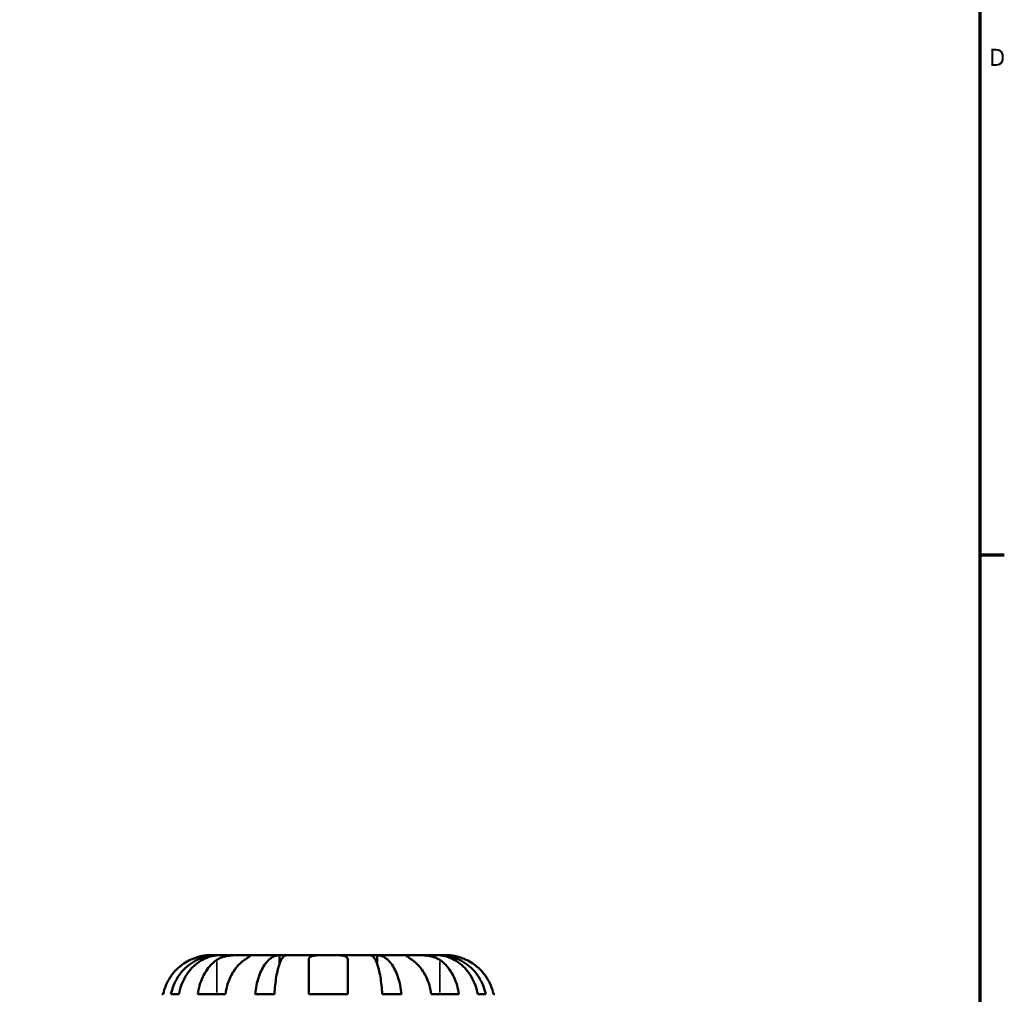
# Model space of a CAD drawing. Header units: inches. Extents: x 0.1 to 36.2, y -4.8 to 24.8.
# Tile 9 of 12: x 28.2 to 33.6, y 14.1 to 19.5. Entities that reach past the tile are written whole.
import ezdxf

# ---------------------------------------------------------------- set-up
doc = ezdxf.new("R2010")
doc.units = ezdxf.units.IN
doc.header["$MEASUREMENT"] = 0
for name, color, linetype, lineweight in [('Border (ANSI)', 7, 'Continuous', 70), ('Visible (ANSI)', 7, 'Continuous', 50), ('Visible Narrow (ANSI)', 7, 'Continuous', 35)]:
    doc.layers.add(name, color=color, linetype=linetype, lineweight=lineweight)
doc.styles.add('Note Text (ANSI)', font='tahoma.ttf')

# ---------------------------------------------------------------- blocks, each defined once
blk = doc.blocks.new('Borders Default Border')
at = {"layer": 'Border (ANSI)'}
blk.add_line((33.5, 16.5), (33.6345, 16.5), dxfattribs=at)
at = {"layer": 'Border (ANSI)', "flags": 128}
blk.add_lwpolyline([(0.5, 1), (0.5, 21), (33.5, 21), (33.5, 1), (0.5, 1)], dxfattribs=at)
at = {"layer": 'Border (ANSI)', "color": 5, "true_color": 0x0000ff, "insert": (33.5526, 19.2028), "char_height": 0.0945, "attachment_point": 7, "style": 'Note Text (ANSI)'}
blk.add_mtext('D', dxfattribs=at)

msp = doc.modelspace()

# ---------------------------------------------------------------- linework, layer by layer
at = {"layer": 'Visible (ANSI)'}
for p, q in [((29.2857, 14.2885), (29.2436, 14.2885)), ((29.2857, 14.2885), (29.2857, 14.2878)), ((29.3018, 14.2885), (29.2857, 14.2885)), ((29.4353, 14.2885), (29.3018, 14.2885)), ((29.6285, 14.2885), (29.4353, 14.2885)), ((29.6285, 14.2885), (29.6285, 14.2405)), ((29.6672, 14.2885), (29.6285, 14.2885)), ((29.8982, 14.2885), (29.6672, 14.2885)), ((29.79, 14.0721), (29.79, 14.2624)), ((30.1291, 14.2885), (29.8982, 14.2885)), ((30.0063, 14.2624), (30.0063, 14.0721)), ((30.1679, 14.2885), (30.1291, 14.2885)), ((30.361, 14.2885), (30.1679, 14.2885)), ((30.1679, 14.2885), (30.1679, 14.2405)), ((30.4945, 14.2885), (30.361, 14.2885)), ((30.5106, 14.2885), (30.4945, 14.2885)), ((30.5527, 14.2885), (30.5106, 14.2885)), ((30.5106, 14.2885), (30.5106, 14.2878)), ((28.9786, 14.0721), (28.985, 14.0721)), ((29.0281, 14.0721), (29.0725, 14.0721)), ((29.176, 14.0721), (29.329, 14.0721)), ((29.4934, 14.0721), (29.6005, 14.0721)), ((29.79, 14.0721), (30.0063, 14.0721)), ((30.1958, 14.0721), (30.3029, 14.0721)), ((30.4673, 14.0721), (30.6203, 14.0721)), ((30.7238, 14.0721), (30.7682, 14.0721)), ((30.8113, 14.0721), (30.8177, 14.0721))]:
    msp.add_line(p, q, dxfattribs=at)
for points, knots in [([(29.1354, 14.2624), (29.1236, 14.2569), (29.1117, 14.2502), (29.085, 14.2325), (29.0709, 14.2207), (29.0471, 14.1971), (29.0353, 14.1831), (29.015, 14.1528), (29.0065, 14.1366), (28.9939, 14.1063), (28.9886, 14.0894), (28.985, 14.0721)], [3.3710401, 3.3710401, 3.3710401, 3.3710401, 3.4664759, 3.4664759, 3.5945092, 3.5945092, 3.7217811, 3.7217811, 3.849053, 3.849053, 3.9723605, 3.9723605, 3.9723605, 3.9723605]), ([(29.0281, 14.0721), (29.0316, 14.0894), (29.0367, 14.1064), (29.0489, 14.1368), (29.0572, 14.153), (29.0768, 14.1833), (29.0882, 14.1973), (29.1111, 14.2209), (29.1247, 14.2327), (29.1541, 14.2529), (29.1699, 14.2614), (29.1999, 14.2742), (29.2169, 14.2797), (29.2517, 14.2868), (29.2695, 14.2885), (29.2857, 14.2885)], [0.1303364, 0.1303364, 0.1303364, 0.1303364, 0.2540584, 0.2540584, 0.381276, 0.381276, 0.5084936, 0.5084936, 0.6360304, 0.6360304, 0.7635673, 0.7635673, 0.8915914, 0.8915914, 1.0196155, 1.0196155, 1.0196155, 1.0196155]), ([(29.3018, 14.2885), (29.2873, 14.2885), (29.2715, 14.2868), (29.2405, 14.2797), (29.2254, 14.2742), (29.1987, 14.2614), (29.1846, 14.2529), (29.1585, 14.2327), (29.1463, 14.2209), (29.1259, 14.1973), (29.1158, 14.1833), (29.0984, 14.153), (29.091, 14.1368), (29.0802, 14.1064), (29.0755, 14.0894), (29.0725, 14.0721)], [3.0637481, 3.0637481, 3.0637481, 3.0637481, 3.1917723, 3.1917723, 3.3197964, 3.3197964, 3.4473332, 3.4473332, 3.57487, 3.57487, 3.7020877, 3.7020877, 3.8293053, 3.8293053, 3.9530272, 3.9530272, 3.9530272, 3.9530272]), ([(29.2436, 14.2885), (29.2436, 14.2885), (29.2425, 14.2885), (29.2381, 14.2884), (29.2345, 14.2883), (29.223, 14.2876), (29.2139, 14.2866), (29.1957, 14.2832), (29.1877, 14.2814), (29.1729, 14.2771), (29.1665, 14.2751), (29.1532, 14.2702), (29.1465, 14.2674), (29.1384, 14.2638), (29.1369, 14.2631), (29.1354, 14.2624)], [-1.9083114, -1.9083114, -1.9083114, -1.9083114, -1.8410665, -1.8410665, -1.767715, -1.767715, -1.6603296, -1.6603296, -1.5872685, -1.5872685, -1.5326102, -1.5326102, -1.476028, -1.476028, -1.4636078, -1.4636078, -1.4636078, -1.4636078]), ([(29.176, 14.0721), (29.1785, 14.0894), (29.1822, 14.1063), (29.1912, 14.1366), (29.1972, 14.1528), (29.2116, 14.1831), (29.2199, 14.1971), (29.2367, 14.2207), (29.2467, 14.2325), (29.2655, 14.2502), (29.274, 14.2569), (29.2823, 14.2624)], [0.1303408, 0.1303408, 0.1303408, 0.1303408, 0.2536482, 0.2536482, 0.3809202, 0.3809202, 0.5081921, 0.5081921, 0.6362254, 0.6362254, 0.7316612, 0.7316612, 0.7316612, 0.7316612]), ([(29.2823, 14.2624), (29.2848, 14.2641), (29.2874, 14.2656), (29.2954, 14.27), (29.3013, 14.2727), (29.3141, 14.2774), (29.3211, 14.2794), (29.3387, 14.2835), (29.3495, 14.2852), (29.374, 14.2876), (29.3874, 14.2881), (29.4132, 14.2885), (29.4252, 14.2885), (29.4353, 14.2885)], [-0.4426933, -0.4426933, -0.4426933, -0.4426933, -0.4134358, -0.4134358, -0.356428, -0.356428, -0.2966362, -0.2966362, -0.2128548, -0.2128548, -0.1090118, -0.1090118, 0, 0, 0, 0]), ([(29.4353, 14.2624), (29.427, 14.2569), (29.4185, 14.2502), (29.3997, 14.2325), (29.3897, 14.2207), (29.3729, 14.1971), (29.3646, 14.1831), (29.3502, 14.1528), (29.3442, 14.1366), (29.3352, 14.1063), (29.3315, 14.0894), (29.329, 14.0721)], [3.3710416, 3.3710416, 3.3710416, 3.3710416, 3.4664774, 3.4664774, 3.5945107, 3.5945107, 3.7217826, 3.7217826, 3.8490545, 3.8490545, 3.9723619, 3.9723619, 3.9723619, 3.9723619]), ([(29.4353, 14.2885), (29.441, 14.2885), (29.4459, 14.2885), (29.4547, 14.2884), (29.4584, 14.2884), (29.465, 14.2879), (29.4669, 14.2873), (29.4671, 14.285), (29.4655, 14.2833), (29.4601, 14.2791), (29.4571, 14.277), (29.4501, 14.2723), (29.4461, 14.2696), (29.4396, 14.2653), (29.4375, 14.2639), (29.4353, 14.2624)], [0, 0, 0, 0, 0.0605809, 0.0605809, 0.1253161, 0.1253161, 0.2148329, 0.2148329, 0.2996129, 0.2996129, 0.3587788, 0.3587788, 0.416121, 0.416121, 0.4421601, 0.4421601, 0.4421601, 0.4421601]), ([(29.4934, 14.0721), (29.4952, 14.0894), (29.4979, 14.1064), (29.5043, 14.1368), (29.5086, 14.153), (29.5189, 14.1833), (29.5249, 14.1973), (29.5369, 14.2209), (29.544, 14.2327), (29.5595, 14.2529), (29.5677, 14.2614), (29.5834, 14.2742), (29.5924, 14.2797), (29.6106, 14.2868), (29.6199, 14.2885), (29.6285, 14.2885)], [0.1303364, 0.1303364, 0.1303364, 0.1303364, 0.2540584, 0.2540584, 0.381276, 0.381276, 0.5084936, 0.5084936, 0.6360304, 0.6360304, 0.7635673, 0.7635673, 0.8915914, 0.8915914, 1.0196155, 1.0196155, 1.0196155, 1.0196155]), ([(29.6672, 14.2885), (29.6629, 14.2885), (29.6584, 14.2868), (29.6494, 14.2797), (29.6449, 14.2742), (29.6372, 14.2614), (29.6331, 14.2529), (29.6255, 14.2327), (29.622, 14.2209), (29.6161, 14.1973), (29.6131, 14.1833), (29.608, 14.153), (29.6059, 14.1368), (29.6028, 14.1064), (29.6014, 14.0894), (29.6005, 14.0721)], [3.0637481, 3.0637481, 3.0637481, 3.0637481, 3.1917723, 3.1917723, 3.3197964, 3.3197964, 3.4473332, 3.4473332, 3.57487, 3.57487, 3.7020877, 3.7020877, 3.8293053, 3.8293053, 3.9530272, 3.9530272, 3.9530272, 3.9530272]), ([(29.79, 14.2624), (29.79, 14.2643), (29.7902, 14.2661), (29.7914, 14.2705), (29.7927, 14.2729), (29.7967, 14.2774), (29.7996, 14.2794), (29.8083, 14.2835), (29.8149, 14.2852), (29.8326, 14.2876), (29.844, 14.2881), (29.8697, 14.2885), (29.8839, 14.2885), (29.8982, 14.2885)], [-0.4398235, -0.4398235, -0.4398235, -0.4398235, -0.4063078, -0.4063078, -0.353671, -0.353671, -0.2963084, -0.2963084, -0.2119376, -0.2119376, -0.1088504, -0.1088504, 0, 0, 0, 0]), ([(29.8982, 14.2885), (29.907, 14.2885), (29.9158, 14.2885), (29.9337, 14.2884), (29.9426, 14.2883), (29.9632, 14.2876), (29.974, 14.2866), (29.9885, 14.2832), (29.9933, 14.2814), (29.9999, 14.2771), (30.002, 14.2751), (30.0051, 14.2702), (30.006, 14.2674), (30.0063, 14.2638), (30.0063, 14.2631), (30.0063, 14.2624)], [-1.9083114, -1.9083114, -1.9083114, -1.9083114, -1.8410665, -1.8410665, -1.767715, -1.767715, -1.6603296, -1.6603296, -1.5872685, -1.5872685, -1.5326102, -1.5326102, -1.476028, -1.476028, -1.4636078, -1.4636078, -1.4636078, -1.4636078]), ([(30.1958, 14.0721), (30.1949, 14.0894), (30.1936, 14.1064), (30.1904, 14.1368), (30.1883, 14.153), (30.1832, 14.1833), (30.1802, 14.1973), (30.1743, 14.2209), (30.1708, 14.2327), (30.1632, 14.2529), (30.1591, 14.2614), (30.1514, 14.2742), (30.147, 14.2797), (30.138, 14.2868), (30.1334, 14.2885), (30.1291, 14.2885)], [0.1303364, 0.1303364, 0.1303364, 0.1303364, 0.2540584, 0.2540584, 0.381276, 0.381276, 0.5084936, 0.5084936, 0.6360304, 0.6360304, 0.7635673, 0.7635673, 0.8915914, 0.8915914, 1.0196155, 1.0196155, 1.0196155, 1.0196155]), ([(30.1679, 14.2885), (30.1764, 14.2885), (30.1857, 14.2868), (30.2039, 14.2797), (30.2129, 14.2742), (30.2286, 14.2614), (30.2368, 14.2529), (30.2523, 14.2327), (30.2594, 14.2209), (30.2714, 14.1973), (30.2774, 14.1833), (30.2877, 14.153), (30.292, 14.1368), (30.2984, 14.1064), (30.3011, 14.0894), (30.3029, 14.0721)], [3.0637484, 3.0637484, 3.0637484, 3.0637484, 3.1917725, 3.1917725, 3.3197966, 3.3197966, 3.4473335, 3.4473335, 3.5748703, 3.5748703, 3.7020879, 3.7020879, 3.8293055, 3.8293055, 3.9530275, 3.9530275, 3.9530275, 3.9530275]), ([(30.361, 14.2624), (30.3585, 14.2641), (30.3562, 14.2656), (30.3495, 14.27), (30.3456, 14.2727), (30.3387, 14.2774), (30.3358, 14.2794), (30.3306, 14.2835), (30.3291, 14.2852), (30.3295, 14.2876), (30.3322, 14.2881), (30.3429, 14.2885), (30.3509, 14.2885), (30.361, 14.2885)], [-0.4426933, -0.4426933, -0.4426933, -0.4426933, -0.4134358, -0.4134358, -0.356428, -0.356428, -0.2966362, -0.2966362, -0.2128548, -0.2128548, -0.1090118, -0.1090118, 0, 0, 0, 0]), ([(30.361, 14.2885), (30.3666, 14.2885), (30.3728, 14.2885), (30.3867, 14.2884), (30.3944, 14.2884), (30.4135, 14.2879), (30.4251, 14.2873), (30.4479, 14.285), (30.4588, 14.2833), (30.4764, 14.2791), (30.4833, 14.277), (30.496, 14.2723), (30.5018, 14.2696), (30.5095, 14.2653), (30.5118, 14.2639), (30.514, 14.2624)], [0, 0, 0, 0, 0.0605809, 0.0605809, 0.1253161, 0.1253161, 0.2148329, 0.2148329, 0.2996129, 0.2996129, 0.3587788, 0.3587788, 0.416121, 0.416121, 0.4421601, 0.4421601, 0.4421601, 0.4421601]), ([(30.4673, 14.0721), (30.4648, 14.0894), (30.4611, 14.1063), (30.4521, 14.1366), (30.4461, 14.1528), (30.4317, 14.1831), (30.4234, 14.1971), (30.4066, 14.2207), (30.3966, 14.2325), (30.3778, 14.2502), (30.3693, 14.2569), (30.361, 14.2624)], [0.1303408, 0.1303408, 0.1303408, 0.1303408, 0.2536482, 0.2536482, 0.3809202, 0.3809202, 0.5081921, 0.5081921, 0.6362254, 0.6362254, 0.7316612, 0.7316612, 0.7316612, 0.7316612]), ([(30.7238, 14.0721), (30.7208, 14.0894), (30.7162, 14.1064), (30.7053, 14.1368), (30.6979, 14.153), (30.6805, 14.1833), (30.6704, 14.1973), (30.65, 14.2209), (30.6378, 14.2327), (30.6117, 14.2529), (30.5977, 14.2614), (30.5709, 14.2742), (30.5558, 14.2797), (30.5248, 14.2868), (30.509, 14.2885), (30.4945, 14.2885)], [0.1303364, 0.1303364, 0.1303364, 0.1303364, 0.2540584, 0.2540584, 0.381276, 0.381276, 0.5084936, 0.5084936, 0.6360304, 0.6360304, 0.7635673, 0.7635673, 0.8915914, 0.8915914, 1.0196155, 1.0196155, 1.0196155, 1.0196155]), ([(30.5106, 14.2885), (30.5268, 14.2885), (30.5446, 14.2868), (30.5794, 14.2797), (30.5964, 14.2742), (30.6264, 14.2614), (30.6422, 14.2529), (30.6716, 14.2327), (30.6852, 14.2209), (30.7081, 14.1973), (30.7195, 14.1833), (30.7391, 14.153), (30.7474, 14.1368), (30.7596, 14.1064), (30.7648, 14.0894), (30.7682, 14.0721)], [3.0637481, 3.0637481, 3.0637481, 3.0637481, 3.1917723, 3.1917723, 3.3197964, 3.3197964, 3.4473332, 3.4473332, 3.57487, 3.57487, 3.7020877, 3.7020877, 3.8293053, 3.8293053, 3.9530272, 3.9530272, 3.9530272, 3.9530272]), ([(30.514, 14.2624), (30.5223, 14.2569), (30.5308, 14.2502), (30.5496, 14.2325), (30.5596, 14.2207), (30.5764, 14.1971), (30.5847, 14.1831), (30.5991, 14.1528), (30.6051, 14.1366), (30.6141, 14.1063), (30.6178, 14.0894), (30.6203, 14.0721)], [3.3710417, 3.3710417, 3.3710417, 3.3710417, 3.4664774, 3.4664774, 3.5945107, 3.5945107, 3.7217827, 3.7217827, 3.8490546, 3.8490546, 3.972362, 3.972362, 3.972362, 3.972362]), ([(30.6609, 14.2624), (30.6529, 14.2662), (30.6448, 14.2695), (30.6275, 14.2759), (30.6185, 14.2787), (30.6005, 14.2833), (30.5918, 14.285), (30.5743, 14.2876), (30.5664, 14.2881), (30.5555, 14.2885), (30.5527, 14.2885), (30.5527, 14.2885)], [-0.4427567, -0.4427567, -0.4427567, -0.4427567, -0.3756506, -0.3756506, -0.2995234, -0.2995234, -0.2159093, -0.2159093, -0.1090873, -0.1090873, 0, 0, 0, 0]), ([(30.8113, 14.0721), (30.8077, 14.0894), (30.8024, 14.1063), (30.7898, 14.1366), (30.7813, 14.1528), (30.761, 14.1831), (30.7492, 14.1971), (30.7254, 14.2207), (30.7113, 14.2325), (30.6846, 14.2502), (30.6727, 14.2569), (30.6609, 14.2624)], [0.1303408, 0.1303408, 0.1303408, 0.1303408, 0.2536482, 0.2536482, 0.3809202, 0.3809202, 0.5081921, 0.5081921, 0.6362254, 0.6362254, 0.7316612, 0.7316612, 0.7316612, 0.7316612])]:
    msp.add_open_spline(points, degree=3, knots=knots, dxfattribs=at)
at = {"layer": 'Visible Narrow (ANSI)'}
for p, q in [((29.2823, 14.2529), (29.2823, 14.0816)), ((30.514, 14.2529), (30.514, 14.0816))]:
    msp.add_line(p, q, dxfattribs=at)

# ---------------------------------------------------------------- block references
msp.add_blockref('Borders Default Border', (0, 0))

doc.saveas('drawing.dxf')
